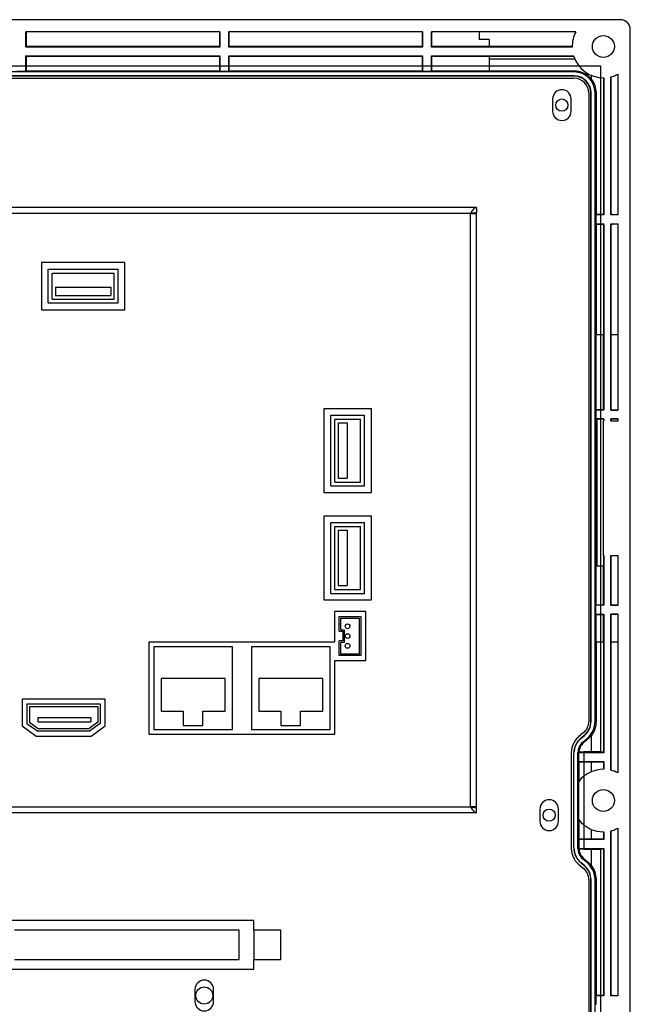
# Model space of a CAD drawing. Header units: millimetres. Extents: x 7180 to 8943, y -2677 to -1782.
# Tile 78 of 101: x 8259 to 8384, y -2137 to -1936. Entities that reach past the tile are written whole.
import ezdxf

# ---------------------------------------------------------------- set-up
doc = ezdxf.new("R2010")
doc.units = ezdxf.units.MM
doc.header["$LTSCALE"] = 3

msp = doc.modelspace()

# ---------------------------------------------------------------- linework, layer by layer
at = {"linetype": 'Continuous', "lineweight": 30}
for p, q in [((8381.65, -1935.61), (8135.65, -1935.61)), ((8259.95, -1941.21), (8259.95, -1938.11)), ((8299.65, -1938.11), (8259.95, -1938.11)), ((8260.04, -1941.13), (8260.04, -1938.11)), ((8299.56, -1938.11), (8299.56, -1941.13)), ((8299.65, -1938.11), (8299.65, -1941.21)), ((8301.45, -1941.21), (8301.45, -1938.11)), ((8341.15, -1938.11), (8301.45, -1938.11)), ((8301.54, -1941.13), (8301.54, -1938.11)), ((8341.06, -1938.11), (8341.06, -1941.13)), ((8341.15, -1938.11), (8341.15, -1941.21)), ((8372.5, -1938.11), (8342.95, -1938.11)), ((8342.95, -1941.21), (8342.95, -1938.11)), ((8343.04, -1941.13), (8343.04, -1938.11)), ((8352.75, -1938.11), (8352.75, -1939.69)), ((8383.65, -2253.61), (8383.65, -1937.61)), ((8354.75, -1939.7), (8352.75, -1939.69)), ((8354.75, -1939.7), (8354.75, -1941.13)), ((8260.04, -1941.13), (8259.95, -1941.21)), ((8299.65, -1941.21), (8259.95, -1941.21)), ((8299.56, -1941.13), (8260.04, -1941.13)), ((8299.56, -1941.13), (8299.65, -1941.21)), ((8301.54, -1941.13), (8301.45, -1941.21)), ((8341.15, -1941.21), (8301.45, -1941.21)), ((8341.06, -1941.13), (8301.54, -1941.13)), ((8341.06, -1941.13), (8341.15, -1941.21)), ((8343.04, -1941.13), (8342.95, -1941.21)), ((8371.75, -1941.21), (8342.95, -1941.21)), ((8371.75, -1941.13), (8343.04, -1941.13)), ((8259.95, -1943.01), (8299.65, -1943.01)), ((8259.95, -1946.16), (8259.95, -1943.01)), ((8260.04, -1943.1), (8259.95, -1943.01)), ((8260.04, -1946.12), (8260.04, -1943.1)), ((8260.04, -1943.1), (8299.56, -1943.1)), ((8299.56, -1943.1), (8299.65, -1943.01)), ((8299.56, -1943.1), (8299.56, -1946.12)), ((8299.65, -1943.01), (8299.65, -1946.16)), ((8301.45, -1943.01), (8341.15, -1943.01)), ((8301.45, -1946.16), (8301.45, -1943.01)), ((8301.54, -1943.1), (8301.45, -1943.01)), ((8301.54, -1943.1), (8341.06, -1943.1)), ((8301.54, -1946.12), (8301.54, -1943.1)), ((8341.06, -1943.1), (8341.15, -1943.01)), ((8341.06, -1943.1), (8341.06, -1946.12)), ((8341.15, -1943.01), (8341.15, -1946.16)), ((8342.95, -1943.01), (8372.04, -1943.01)), ((8342.95, -1946.16), (8342.95, -1943.01)), ((8343.04, -1943.1), (8342.95, -1943.01)), ((8343.04, -1943.1), (8372.07, -1943.1)), ((8343.04, -1946.12), (8343.04, -1943.1)), ((8354.75, -1943.1), (8354.75, -1946.12)), ((8354.75, -1943.61), (8372.26, -1943.61)), ((8372.15, -1946.33), (8145.15, -1946.33)), ((8258.15, -1946.16), (8259.95, -1946.16)), ((8259.95, -1946.16), (8260.04, -1946.12)), ((8260.04, -1946.12), (8299.56, -1946.12)), ((8299.56, -1946.12), (8299.65, -1946.16)), ((8299.65, -1946.16), (8301.45, -1946.16)), ((8301.45, -1946.16), (8301.54, -1946.12)), ((8301.54, -1946.12), (8341.06, -1946.12)), ((8341.06, -1946.12), (8341.15, -1946.16)), ((8341.15, -1946.16), (8342.95, -1946.16)), ((8342.95, -1946.16), (8343.04, -1946.12)), ((8343.04, -1946.12), (8354.75, -1946.12)), ((8354.75, -1946.11), (8372.15, -1946.11)), ((8372.15, -1946.11), (8372.15, -1946.33)), ((8381.15, -1975.61), (8381.15, -1946.77)), ((8372.15, -1947.14), (8145.15, -1947.14)), ((8372.15, -1947.18), (8145.15, -1947.18)), ((8145.15, -1947.61), (8372.15, -1947.61)), ((8372.15, -1947.14), (8372.15, -1947.18)), ((8375.65, -1947.01), (8375.65, -1947.79)), ((8378.16, -1947.51), (8378.16, -1975.53)), ((8378.25, -1947.51), (8378.25, -1975.61)), ((8379.65, -1975.61), (8379.65, -1947.34)), ((8379.74, -1975.53), (8379.74, -1947.31)), ((8375.15, -1950.61), (8375.15, -2079.42)), ((8375.62, -1950.61), (8375.58, -1950.61)), ((8375.58, -2079.41), (8375.58, -1950.61)), ((8375.62, -2079.41), (8375.62, -1950.61)), ((8376.43, -2079.41), (8376.43, -1950.61)), ((8376.65, -1950.61), (8376.43, -1950.61)), ((8376.65, -1950.61), (8376.65, -1975.53)), ((8367.75, -1951.86), (8367.75, -1954.36)), ((8371.55, -1954.36), (8371.55, -1951.86)), ((8352.15, -1974.11), (8165.15, -1974.11)), ((8352.15, -1975.11), (8350.95, -1975.31)), ((8352.15, -1974.11), (8352.15, -1975.11)), ((8350.95, -1975.31), (8166.35, -1975.31)), ((8350.95, -2096.91), (8350.95, -1975.31)), ((8350.95, -1975.31), (8352.15, -1975.31)), ((8352.15, -1976.51), (8352.15, -1975.31)), ((8352.15, -2095.71), (8352.15, -1976.51)), ((8376.65, -1975.53), (8376.6, -1975.61)), ((8376.6, -1975.61), (8376.6, -1977.41)), ((8378.25, -1975.61), (8376.6, -1975.61)), ((8378.16, -1975.53), (8376.65, -1975.53)), ((8378.16, -1975.53), (8378.25, -1975.61)), ((8379.74, -1975.53), (8379.65, -1975.61)), ((8381.15, -1975.61), (8379.65, -1975.61)), ((8380.02, -1975.53), (8379.74, -1975.53)), ((8380.02, -1975.53), (8381.15, -1975.53)), ((8376.6, -1977.41), (8376.65, -1977.5)), ((8376.6, -1977.41), (8378.25, -1977.41)), ((8376.65, -1977.5), (8376.65, -2000.11)), ((8376.65, -1977.5), (8378.16, -1977.5)), ((8378.16, -1977.5), (8378.25, -1977.41)), ((8378.16, -1977.5), (8378.16, -2000.11)), ((8378.25, -1977.41), (8378.25, -2015.61)), ((8379.65, -1977.41), (8381.15, -1977.41)), ((8379.65, -2015.61), (8379.65, -1977.41)), ((8379.74, -1977.5), (8379.65, -1977.41)), ((8379.74, -1977.5), (8380.02, -1977.5)), ((8379.74, -2000.11), (8379.74, -1977.5)), ((8381.15, -1977.5), (8380.02, -1977.5)), ((8381.15, -2015.61), (8381.15, -1977.41)), ((8280.2, -1985.36), (8263.1, -1985.36)), ((8263.1, -1985.36), (8263.1, -1995.06)), ((8264.5, -1993.66), (8264.5, -1986.76)), ((8264.5, -1986.76), (8278.8, -1986.76)), ((8278.8, -1993.66), (8278.8, -1986.76)), ((8280.2, -1995.06), (8280.2, -1985.36)), ((8265.3, -1987.56), (8278, -1987.56)), ((8265.3, -1992.86), (8265.3, -1987.56)), ((8278, -1992.86), (8278, -1987.56)), ((8265.99, -1990.4), (8277.31, -1990.4)), ((8265.99, -1990.4), (8265.99, -1992.12)), ((8277.31, -1990.4), (8277.31, -1992.12)), ((8265.3, -1992.86), (8278, -1992.86)), ((8265.99, -1992.12), (8277.31, -1992.12)), ((8263.1, -1995.06), (8280.2, -1995.06)), ((8264.5, -1993.66), (8278.8, -1993.66)), ((8376.63, -2000.11), (8376.63, -2015.55)), ((8376.63, -2000.11), (8378.19, -2000.11)), ((8378.19, -2015.56), (8378.19, -2000.11)), ((8379.66, -2000.11), (8379.66, -2015.61)), ((8379.66, -2000.11), (8381.15, -2000.11)), ((8330.65, -2015.36), (8320.95, -2015.36)), ((8320.95, -2015.36), (8320.95, -2032.46)), ((8330.65, -2032.46), (8330.65, -2015.36)), ((8322.35, -2031.16), (8322.35, -2016.66)), ((8322.35, -2016.66), (8329.25, -2016.66)), ((8323.15, -2017.46), (8328.45, -2017.46)), ((8323.15, -2030.36), (8323.15, -2017.46)), ((8328.45, -2030.36), (8328.45, -2017.46)), ((8329.25, -2031.16), (8329.25, -2016.66)), ((8376.63, -2015.55), (8376.6, -2015.61)), ((8376.6, -2015.61), (8376.6, -2017.41)), ((8378.25, -2015.61), (8376.6, -2015.61)), ((8376.6, -2017.41), (8376.63, -2017.47)), ((8376.6, -2017.41), (8378.25, -2017.41)), ((8376.63, -2017.47), (8376.63, -2055.55)), ((8378.24, -2017.42), (8376.85, -2017.42)), ((8376.85, -2047.61), (8376.85, -2017.42)), ((8378.19, -2015.56), (8378.25, -2015.61)), ((8378.24, -2017.42), (8378.25, -2017.41)), ((8378.24, -2017.81), (8378.24, -2017.42)), ((8378.25, -2017.41), (8378.25, -2017.81)), ((8381.15, -2015.61), (8379.65, -2015.61)), ((8379.66, -2015.61), (8379.65, -2015.61)), ((8379.65, -2017.81), (8379.65, -2017.41)), ((8379.65, -2017.41), (8381.15, -2017.41)), ((8379.66, -2017.42), (8379.65, -2017.41)), ((8379.66, -2015.61), (8381.15, -2015.61)), ((8379.66, -2017.42), (8379.66, -2017.81)), ((8381.15, -2017.42), (8379.66, -2017.42)), ((8381.15, -2017.81), (8381.15, -2017.41)), ((8323.86, -2018.22), (8325.72, -2018.22)), ((8323.86, -2018.22), (8323.86, -2029.58)), ((8325.72, -2018.22), (8325.72, -2029.58)), ((8378.15, -2045.41), (8378.15, -2017.81)), ((8378.15, -2017.81), (8378.25, -2017.81)), ((8379.65, -2017.81), (8381.15, -2017.81)), ((8323.86, -2029.58), (8325.72, -2029.58)), ((8322.35, -2031.16), (8329.25, -2031.16)), ((8323.15, -2030.36), (8328.45, -2030.36)), ((8320.95, -2032.46), (8330.65, -2032.46)), ((8330.65, -2037.36), (8320.95, -2037.36)), ((8320.95, -2037.36), (8320.95, -2054.46)), ((8330.65, -2054.46), (8330.65, -2037.36)), ((8322.35, -2053.16), (8322.35, -2038.66)), ((8322.35, -2038.66), (8329.25, -2038.66)), ((8323.15, -2039.46), (8328.45, -2039.46)), ((8323.15, -2052.36), (8323.15, -2039.46)), ((8328.45, -2052.36), (8328.45, -2039.46)), ((8329.25, -2053.16), (8329.25, -2038.66)), ((8323.86, -2040.22), (8323.86, -2051.58)), ((8323.86, -2040.22), (8325.72, -2040.22)), ((8325.72, -2040.22), (8325.72, -2051.58)), ((8378.15, -2045.41), (8378.25, -2045.41)), ((8378.24, -2047.61), (8378.24, -2045.41)), ((8378.25, -2045.41), (8378.25, -2055.61)), ((8379.65, -2045.41), (8381.15, -2045.41)), ((8379.65, -2055.61), (8379.65, -2045.41)), ((8379.66, -2045.41), (8379.66, -2055.61)), ((8381.15, -2055.61), (8381.15, -2045.41)), ((8378.24, -2047.61), (8376.85, -2047.61)), ((8378.19, -2055.56), (8378.19, -2047.61)), ((8323.86, -2051.58), (8325.72, -2051.58)), ((8322.35, -2053.16), (8329.25, -2053.16)), ((8323.15, -2052.36), (8328.45, -2052.36)), ((8320.95, -2054.46), (8330.65, -2054.46)), ((8376.63, -2055.55), (8376.6, -2055.61)), ((8376.6, -2057.41), (8376.6, -2055.61)), ((8378.25, -2055.61), (8376.6, -2055.61)), ((8378.19, -2055.56), (8378.25, -2055.61)), ((8381.15, -2055.61), (8379.65, -2055.61)), ((8379.66, -2055.61), (8379.65, -2055.61)), ((8379.66, -2055.61), (8381.15, -2055.61)), ((8329.5, -2056.91), (8323.1, -2056.91)), ((8323.1, -2056.91), (8323.1, -2063.13)), ((8329.5, -2066.91), (8329.5, -2056.91)), ((8376.6, -2057.41), (8376.63, -2057.47)), ((8376.6, -2057.41), (8378.25, -2057.41)), ((8376.63, -2057.47), (8376.63, -2063.11)), ((8378.19, -2057.47), (8378.25, -2057.41)), ((8378.19, -2063.11), (8378.19, -2057.47)), ((8378.25, -2057.41), (8378.25, -2085.81)), ((8379.65, -2057.41), (8381.15, -2057.41)), ((8379.65, -2089.39), (8379.65, -2057.41)), ((8379.66, -2057.42), (8379.65, -2057.41)), ((8381.15, -2057.42), (8379.66, -2057.42)), ((8379.66, -2057.42), (8379.66, -2063.11)), ((8381.15, -2089.96), (8381.15, -2057.41)), ((8324.08, -2057.91), (8328.48, -2057.91)), ((8324.08, -2060.91), (8324.08, -2057.91)), ((8324.38, -2058.21), (8328.18, -2058.21)), ((8324.38, -2060.61), (8324.38, -2058.21)), ((8328.18, -2058.21), (8328.18, -2065.61)), ((8328.48, -2057.91), (8328.48, -2065.91)), ((8324.08, -2060.91), (8324.78, -2060.91)), ((8324.38, -2060.61), (8325.08, -2060.61)), ((8324.78, -2060.91), (8324.78, -2062.91)), ((8325.08, -2060.61), (8325.08, -2063.21)), ((8323.1, -2063.13), (8285.1, -2063.13)), ((8285.1, -2063.13), (8285.1, -2082.03)), ((8324.08, -2065.91), (8324.08, -2062.91)), ((8324.78, -2062.91), (8324.08, -2062.91)), ((8325.08, -2063.21), (8324.38, -2063.21)), ((8324.38, -2065.61), (8324.38, -2063.21)), ((8376.63, -2063.11), (8378.19, -2063.11)), ((8376.65, -2063.11), (8376.65, -2079.51)), ((8378.16, -2063.11), (8378.16, -2085.73)), ((8379.66, -2063.11), (8381.15, -2063.11)), ((8379.74, -2089.41), (8379.74, -2063.11)), ((8302.2, -2064.13), (8286.1, -2064.13)), ((8286.1, -2064.13), (8286.1, -2081.03)), ((8302.2, -2081.03), (8302.2, -2064.13)), ((8322.2, -2064.13), (8306.1, -2064.13)), ((8306.1, -2064.13), (8306.1, -2081.03)), ((8322.2, -2081.03), (8322.2, -2064.13)), ((8328.48, -2065.91), (8324.08, -2065.91)), ((8328.18, -2065.61), (8324.38, -2065.61)), ((8323.2, -2082.03), (8323.2, -2066.91)), ((8323.2, -2066.91), (8329.5, -2066.91)), ((8300.7, -2070.63), (8287.6, -2070.63)), ((8287.6, -2070.63), (8287.6, -2077.33)), ((8300.7, -2077.33), (8300.7, -2070.63)), ((8320.7, -2070.63), (8307.6, -2070.63)), ((8307.6, -2070.63), (8307.6, -2077.33)), ((8320.7, -2077.33), (8320.7, -2070.63)), ((8276.15, -2074.82), (8259.15, -2074.82)), ((8259.15, -2074.82), (8259.15, -2080.33)), ((8260.15, -2075.82), (8275.15, -2075.82)), ((8260.15, -2075.82), (8260.15, -2079.82)), ((8275.15, -2075.82), (8275.15, -2079.82)), ((8276.15, -2080.33), (8276.15, -2074.82)), ((8260.65, -2076.32), (8260.65, -2079.56)), ((8260.65, -2076.32), (8274.65, -2076.32)), ((8274.65, -2076.32), (8274.65, -2079.56)), ((8287.6, -2077.33), (8292.15, -2077.33)), ((8292.15, -2077.33), (8292.15, -2080.23)), ((8296.15, -2080.23), (8296.15, -2077.33)), ((8296.15, -2077.33), (8300.7, -2077.33)), ((8307.6, -2077.33), (8312.15, -2077.33)), ((8312.15, -2077.33), (8312.15, -2080.23)), ((8316.15, -2080.23), (8316.15, -2077.33)), ((8316.15, -2077.33), (8320.7, -2077.33)), ((8260.15, -2079.82), (8262.35, -2081.42)), ((8260.65, -2079.56), (8262.51, -2080.92)), ((8262.35, -2078.58), (8262.35, -2079.49)), ((8262.35, -2078.58), (8273.21, -2078.58)), ((8262.35, -2079.49), (8273.21, -2079.49)), ((8274.65, -2079.56), (8272.79, -2080.92)), ((8275.15, -2079.82), (8272.95, -2081.42)), ((8273.21, -2078.58), (8273.21, -2079.49)), ((8375.62, -2079.41), (8375.58, -2079.41)), ((8376.43, -2079.41), (8376.65, -2079.51)), ((8259.15, -2080.33), (8262.02, -2082.42)), ((8272.95, -2081.42), (8262.35, -2081.42)), ((8272.79, -2080.92), (8262.51, -2080.92)), ((8273.27, -2082.42), (8276.15, -2080.33)), ((8285.1, -2082.03), (8323.2, -2082.03)), ((8286.1, -2081.03), (8302.2, -2081.03)), ((8292.15, -2080.23), (8296.15, -2080.23)), ((8306.1, -2081.03), (8322.2, -2081.03)), ((8312.15, -2080.23), (8316.15, -2080.23)), ((8374.1, -2081.7), (8372.98, -2082.66)), ((8262.02, -2082.42), (8273.27, -2082.42)), ((8373.48, -2082.89), (8374.31, -2082.18)), ((8373.5, -2082.92), (8373.48, -2082.89)), ((8373.5, -2082.92), (8374.33, -2082.21)), ((8373.91, -2083.64), (8374.86, -2082.83)), ((8373.91, -2083.64), (8374.13, -2083.74)), ((8375.08, -2082.93), (8374.13, -2083.74)), ((8374.33, -2082.21), (8374.31, -2082.18)), ((8375.08, -2082.93), (8374.86, -2082.83)), ((8375.65, -2082.44), (8375.65, -2082.34)), ((8375.65, -2082.44), (8375.65, -2085.73)), ((8371.58, -2085.7), (8371.58, -2105.53)), ((8372.12, -2085.93), (8372.08, -2085.93)), ((8372.08, -2105.3), (8372.08, -2085.93)), ((8372.12, -2105.3), (8372.12, -2085.93)), ((8372.93, -2105.46), (8372.93, -2085.77)), ((8373.1, -2085.85), (8372.93, -2085.77)), ((8378.25, -2085.81), (8373.1, -2085.81)), ((8373.1, -2087.61), (8373.1, -2085.85)), ((8378.16, -2085.73), (8373.15, -2085.73)), ((8378.16, -2085.73), (8378.25, -2085.81)), ((8373.1, -2087.61), (8373.15, -2087.7)), ((8373.1, -2087.61), (8378.25, -2087.61)), ((8373.15, -2087.7), (8373.15, -2091.62)), ((8373.15, -2087.7), (8378.16, -2087.7)), ((8375.65, -2087.7), (8375.65, -2089.72)), ((8378.16, -2087.7), (8378.25, -2087.61)), ((8378.16, -2087.7), (8378.16, -2089.21)), ((8378.25, -2087.61), (8378.25, -2089.21)), ((8373.1, -2099.55), (8373.1, -2091.68)), ((8352.15, -2096.91), (8352.15, -2095.71)), ((8352.15, -2098.11), (8165.15, -2098.11)), ((8166.35, -2096.91), (8350.95, -2096.91)), ((8352.15, -2096.91), (8350.95, -2096.91)), ((8350.95, -2096.91), (8352.15, -2097.11)), ((8352.15, -2098.11), (8352.15, -2097.11)), ((8365.15, -2097.36), (8365.15, -2099.86)), ((8368.95, -2099.86), (8368.95, -2097.36)), ((8373.15, -2099.61), (8373.15, -2103.53)), ((8375.65, -2101.51), (8375.65, -2103.53)), ((8378.16, -2102.01), (8378.16, -2103.53)), ((8378.25, -2102.01), (8378.25, -2103.61)), ((8379.65, -2135.61), (8379.65, -2101.84)), ((8379.74, -2135.53), (8379.74, -2101.81)), ((8381.15, -2135.61), (8381.15, -2101.27)), ((8373.15, -2103.53), (8373.1, -2103.61)), ((8373.1, -2103.61), (8373.1, -2105.38)), ((8378.25, -2103.61), (8373.1, -2103.61)), ((8378.16, -2103.53), (8373.15, -2103.53)), ((8378.16, -2103.53), (8378.25, -2103.61)), ((8372.12, -2105.3), (8372.08, -2105.3)), ((8372.93, -2105.46), (8373.1, -2105.38)), ((8373.1, -2105.41), (8378.25, -2105.41)), ((8373.15, -2105.5), (8378.16, -2105.5)), ((8375.65, -2105.5), (8375.65, -2108.79)), ((8378.16, -2105.5), (8378.25, -2105.41)), ((8378.16, -2105.5), (8378.16, -2135.53)), ((8378.25, -2105.41), (8378.25, -2135.61)), ((8374.13, -2107.49), (8373.91, -2107.59)), ((8374.86, -2108.4), (8373.91, -2107.59)), ((8374.13, -2107.49), (8375.08, -2108.3)), ((8372.98, -2108.57), (8374.1, -2109.53)), ((8373.5, -2108.31), (8373.48, -2108.34)), ((8374.31, -2109.05), (8373.48, -2108.34)), ((8374.33, -2109.02), (8373.5, -2108.31)), ((8374.33, -2109.02), (8374.31, -2109.05)), ((8374.86, -2108.4), (8375.08, -2108.3)), ((8375.65, -2108.79), (8375.65, -2108.89)), ((8375.15, -2111.8), (8375.15, -2240.61)), ((8375.62, -2111.82), (8375.58, -2111.82)), ((8375.58, -2240.61), (8375.58, -2111.82)), ((8375.62, -2240.61), (8375.62, -2111.82)), ((8376.65, -2111.72), (8376.43, -2111.82)), ((8376.43, -2240.61), (8376.43, -2111.82)), ((8376.65, -2111.72), (8376.65, -2135.53)), ((8306.59, -2120.16), (8254.59, -2120.16)), ((8306.59, -2122.16), (8306.59, -2120.16)), ((8303.59, -2122.16), (8257.59, -2122.16)), ((8303.59, -2128.16), (8303.59, -2122.16)), ((8306.59, -2122.16), (8306.59, -2128.16)), ((8312.09, -2122.16), (8306.59, -2122.16)), ((8312.09, -2128.16), (8312.09, -2122.16)), ((8257.59, -2128.16), (8303.59, -2128.16)), ((8306.59, -2130.16), (8306.59, -2128.16)), ((8306.59, -2128.16), (8312.09, -2128.16)), ((8254.59, -2130.16), (8306.59, -2130.16)), ((8294.55, -2134.31), (8294.55, -2136.81)), ((8298.35, -2136.81), (8298.35, -2134.31)), ((8376.65, -2135.53), (8376.6, -2135.61)), ((8376.6, -2135.61), (8376.6, -2137.41)), ((8378.25, -2135.61), (8376.6, -2135.61)), ((8378.16, -2135.53), (8376.65, -2135.53)), ((8378.16, -2135.53), (8378.25, -2135.61)), ((8379.74, -2135.53), (8379.65, -2135.61)), ((8381.15, -2135.61), (8379.65, -2135.61)), ((8380.04, -2135.53), (8379.74, -2135.53)), ((8380.04, -2135.53), (8381.15, -2135.53))]:
    msp.add_line(p, q, dxfattribs=at)
at = {"color": 3, "linetype": 'Continuous', "lineweight": 30}
for p, q in [((8377.65, -1945.11), (8139.65, -1945.11)), ((8377.65, -2085.61), (8377.65, -1945.11)), ((8377.65, -2085.61), (8374.15, -2085.61)), ((8374.15, -2085.61), (8374.15, -2105.61)), ((8377.65, -2105.61), (8374.15, -2105.61)), ((8377.65, -2246.11), (8377.65, -2105.61))]:
    msp.add_line(p, q, dxfattribs=at)
at = {"linetype": 'Continuous', "lineweight": 30}
for centre, radius in [((8378.15, -1941.11), 2.25), ((8369.65, -1953.11), 1.25), ((8325.78, -2059.91), 0.491), ((8325.78, -2061.91), 0.491), ((8325.78, -2063.91), 0.491), ((8378.15, -2095.61), 2.25), ((8367.05, -2098.61), 1.25), ((8296.45, -2135.56), 1.75)]:
    msp.add_circle(centre, radius, dxfattribs=at)
for centre, radius, start, end in [((8381.65, -1937.61), 2, 0, 90), ((8378.15, -1941.11), 6.4, 152.0468, 180.8953), ((8378.15, -1941.11), 6.4, 197.27, 270.8953), ((8372.15, -1950.61), 4.5, 38.9424, 90), ((8372.15, -1950.61), 4.28, 0, 90), ((8378.15, -1941.11), 6.4, 283.5548, 297.9532), ((8372.15, -1950.61), 3.47, 0, 90), ((8372.15, -1950.61), 3.43, 0, 90), ((8372.15, -1950.61), 3, 0, 90), ((8369.65, -1951.86), 1.9, 0, 180), ((8369.65, -1954.36), 1.9, 180, 0), ((8372.15, -2079.42), 3, 310.6013, 0), ((8371.93, -2079.41), 3.65, 310.6013, 0), ((8371.93, -2079.41), 3.68, 310.6013, 0), ((8375.58, -2085.7), 4, 130.6013, 180), ((8376.08, -2085.93), 4, 130.6013, 180), ((8376.08, -2085.93), 3.97, 130.6013, 180), ((8378.15, -2095.61), 6.4, 89.1047, 142.0688), ((8378.15, -2095.61), 6.4, 62.0468, 76.4452), ((8367.05, -2097.36), 1.9, 0, 180), ((8367.05, -2099.86), 1.9, 180, 0), ((8378.15, -2095.61), 6.4, 217.9312, 270.8953), ((8378.15, -2095.61), 6.4, 283.5548, 297.9532), ((8375.58, -2105.53), 4, 180, 229.3987), ((8376.08, -2105.3), 4, 180, 229.3987), ((8376.08, -2105.3), 3.97, 180, 229.3987), ((8372.15, -2111.8), 3, 0, 49.3987), ((8371.93, -2111.82), 3.65, 0, 49.3987), ((8371.93, -2111.82), 3.68, 0, 49.3987), ((8296.45, -2134.31), 1.9, 0, 180), ((8296.45, -2136.81), 1.9, 180, 0)]:
    msp.add_arc(centre, radius, start, end, dxfattribs=at)
for centre, major_axis, ratio, start_param, end_param in [((8375.65, -2015.86), (17.58, 0), 0.017455, 1.425712, 1.514901), ((8375.65, -2017.17), (17.58, 0), 0.017455, 4.768284, 4.780689), ((8375.65, -2055.86), (17.58, 0), 0.017455, 1.425712, 1.514901), ((8375.65, -2057.17), (17.58, 0), 0.017455, 4.768284, 4.857474), ((8371.93, -2079.41), (-4.09, 1.88), 0.999954, 2.710525, 3.57266), ((8375.73, -2085.77), (2.54, -1.17), 0.999954, 2.710525, 3.57266), ((8375.95, -2085.87), (2.54, -1.17), 0.999954, 2.710525, 3.57266), ((8372.15, -2079.51), (-4.09, 1.88), 0.999954, 2.710525, 2.892999), ((8375.89, -2085.84), (2.89, 1.43), 0.611877, 2.411854, 2.450212), ((8375.9, -2085.85), (2.54, -1.17), 0.999954, 3.56139, 3.57266), ((8375.73, -2105.46), (2.54, 1.17), 0.999954, 2.710525, 3.57266), ((8375.9, -2105.38), (2.54, 1.17), 0.999954, 2.710525, 2.721795), ((8375.89, -2105.39), (2.89, -1.43), 0.611877, 3.832974, 3.871331), ((8375.95, -2105.36), (2.54, 1.17), 0.999954, 2.710525, 3.57266), ((8371.93, -2111.82), (-4.09, -1.88), 0.999954, 2.710525, 3.57266), ((8372.15, -2111.72), (-4.09, -1.88), 0.999954, 3.390186, 3.57266)]:
    msp.add_ellipse(centre, major_axis=major_axis, ratio=ratio, start_param=start_param, end_param=end_param, dxfattribs=at)
for points, knots in [([(8375.65, -1947.79), (8375.94, -1948.21), (8376.51, -1949.07), (8376.6, -1950.1), (8376.65, -1950.61)], [0, 0, 0, 0, 0.496172, 1, 1, 1, 1]), ([(8352.15, -1974.11), (8352.05, -1974.13), (8351.85, -1974.17), (8351.55, -1974.45), (8351.25, -1974.84), (8351.05, -1975.16), (8350.95, -1975.31)], [0, 0, 0, 0, 0.25, 0.499998, 0.749998, 1, 1, 1, 1]), ([(8376.65, -2079.51), (8376.6, -2080.02), (8376.51, -2081.05), (8375.94, -2081.91), (8375.65, -2082.34)], [0, 0, 0, 0, 0.496353, 1, 1, 1, 1]), ([(8350.95, -2096.91), (8351.04, -2097.06), (8351.23, -2097.36), (8351.53, -2097.76), (8351.84, -2098.06), (8352.05, -2098.09), (8352.15, -2098.11)], [0, 0, 0, 0, 0.229346, 0.484178, 0.739077, 1, 1, 1, 1]), ([(8375.65, -2108.89), (8375.94, -2109.31), (8376.51, -2110.17), (8376.6, -2111.2), (8376.65, -2111.72)], [0, 0, 0, 0, 0.496166, 1, 1, 1, 1])]:
    msp.add_open_spline(points, degree=3, knots=knots, dxfattribs=at)

doc.saveas('drawing.dxf')
